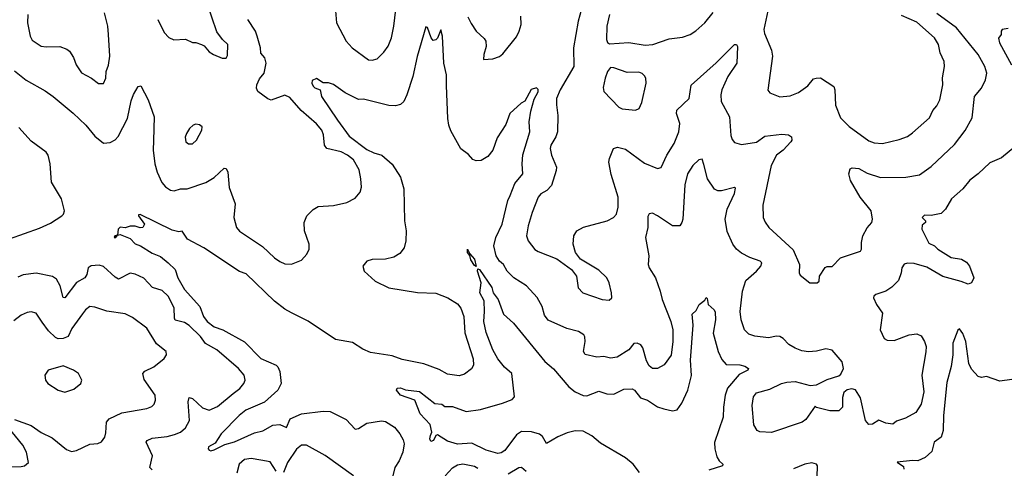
# Model space of a CAD drawing. Extents: x 1468344 to 1613994, y 525695 to 643861.
# Tile 134 of 256: x 1533557 to 1539421, y 544860 to 547533. Entities that reach past the tile are written whole.
import ezdxf

# ---------------------------------------------------------------- set-up
doc = ezdxf.new("R2010")
doc.units = 0

msp = doc.modelspace()

# ---------------------------------------------------------------- linework, layer by layer
at = {"layer": '0CON10XD'}
for points in [[(1534380, 547535), (1534417.3, 547457.3), (1534445, 547426.7), (1534475, 547413.8), (1534545, 547416.2), (1534585, 547396.7), (1534605, 547396.7), (1534640, 547385), (1534655, 547377.5), (1534685, 547342.5), (1534710, 547325), (1534763, 547303), (1534785.9, 547304.1), (1534795, 547320), (1534796.7, 547385), (1534764.4, 547414.4), (1534731.1, 547461.1), (1534671.4, 547635)], [(1533604.4, 547565), (1533603.5, 547515), (1533619.4, 547435), (1533630.7, 547410.7), (1533685, 547375.8), (1533715, 547370.6), (1533795, 547374.4), (1533837, 547357), (1533852.5, 547345), (1533877.6, 547307.6), (1533893.2, 547263.2), (1533925, 547216.2), (1533983.8, 547183.8), (1534025, 547152.5), (1534055, 547152.5), (1534070, 547185), (1534070.8, 547225), (1534085, 547262.5), (1534093.3, 547315), (1534086.2, 547445), (1534080.9, 547495), (1534061.1, 547575)], [(1535438, 547585), (1535442.5, 547515), (1535500.8, 547405), (1535536.2, 547365), (1535635, 547294), (1535655, 547291.2), (1535685, 547300), (1535725, 547338.8), (1535750.8, 547375), (1535770.6, 547425), (1535784.4, 547495), (1535796.2, 547593.8)], [(1536903.5, 547595), (1536882.5, 547525), (1536855.5, 547365.5), (1536856.5, 547255), (1536775.4, 547115), (1536753.8, 547063.8), (1536752.9, 547025), (1536762.6, 546962.6), (1536758.8, 546865), (1536749.5, 546835), (1536719.4, 546785), (1536715.6, 546765), (1536724.4, 546725), (1536754, 546655), (1536752, 546635), (1536724.6, 546545.4), (1536697.1, 546515), (1536661.2, 546495), (1536645, 546476.2), (1536608.5, 546385), (1536584.3, 546304.3), (1536575.6, 546245), (1536584.5, 546214.5), (1536624.3, 546164.3), (1536645, 546150.8), (1536755, 546108), (1536843.3, 546045), (1536873.3, 546005), (1536883.8, 545935), (1536910, 545905), (1537025, 545865.7), (1537068, 545862), (1537082.5, 545875), (1537081.2, 545905), (1537068, 545965), (1537054, 545995), (1537005, 546040), (1536896.8, 546106.8), (1536866.5, 546146.5), (1536852.9, 546195), (1536856.9, 546245), (1536875.8, 546275), (1536915, 546296.4), (1537055, 546334.4), (1537094, 546355), (1537111.4, 546375), (1537120.5, 546415), (1537120.4, 546475), (1537079.7, 546610.3), (1537066.5, 546685), (1537069.1, 546705), (1537093.8, 546765), (1537116.4, 546773.6), (1537165, 546762.5), (1537278.3, 546678.3), (1537355, 546646), (1537377, 546653), (1537411.5, 546725), (1537455.4, 546795), (1537481.8, 546865), (1537487.5, 546915), (1537468.1, 546975), (1537470, 546995), (1537545, 547063.8), (1537556.2, 547143.8), (1537704.7, 547275.3), (1537815, 547385.8), (1537825, 547386.2), (1537832.5, 547372.5), (1537827.8, 547275), (1537775.3, 547195), (1537738.4, 547115), (1537732.1, 547085), (1537734.7, 547044.7), (1537784.7, 546955), (1537792.8, 546842.8), (1537799.7, 546819.7), (1537815, 546800.8), (1537855, 546790), (1537945, 546803.8), (1537995, 546838.9), (1538095, 546850.4), (1538135, 546847.3), (1538153.3, 546835), (1538155.5, 546815), (1538149.4, 546805), (1538103.8, 546756.2), (1538064.4, 546725), (1538032.7, 546665), (1537982.8, 546427.2), (1537985.7, 546355), (1537996.6, 546326.6), (1538019.4, 546295), (1538162.7, 546162.7), (1538201.4, 546075), (1538200, 546025), (1538205, 546010), (1538262.5, 545965), (1538305.7, 545964.3), (1538317.5, 545975), (1538321.1, 546005), (1538355, 546056.2), (1538365, 546062), (1538395, 546062), (1538445.8, 546114.2), (1538565, 546153.3), (1538571.2, 546165), (1538570, 546205), (1538577.5, 546245), (1538605, 546293.3), (1538632, 546325), (1538636.2, 546345), (1538628, 546395), (1538563.5, 546475), (1538505.8, 546575), (1538494.2, 546615), (1538502.5, 546645), (1538515, 546651.2), (1538555, 546647.1), (1538605, 546617.8), (1538683.7, 546593.7), (1538835, 546594.5), (1538915, 546609.4), (1538985, 546658.6), (1539125, 546789.2), (1539187.4, 546872.6), (1539229.2, 546949.2), (1539244.3, 547075), (1539284.3, 547125), (1539310, 547175), (1539316.7, 547215), (1539305.7, 547255), (1539264.4, 547325), (1539137.1, 547485), (1539019.3, 547569.3)], [(1537070, 547565), (1537054.4, 547495), (1537050.8, 547415), (1537057.7, 547397.7), (1537069.3, 547389.3), (1537185, 547398.1), (1537281.7, 547381.7), (1537327.5, 547385), (1537425, 547418.9), (1537505, 547430), (1537550, 547445), (1537583.4, 547466.6), (1537637.5, 547515), (1537687, 547577)], [(1538012.2, 547585), (1537989.7, 547475), (1537991.8, 547451.8), (1538035, 547351.2), (1538040.8, 547315), (1538012.7, 547112.7), (1538025, 547096.7), (1538085, 547074), (1538145, 547080), (1538195, 547100), (1538250.3, 547139.7), (1538285, 547180), (1538300, 547185), (1538325.9, 547185.9), (1538405.5, 547135.5), (1538412.5, 547115), (1538414.7, 547024.7), (1538445, 546948.8), (1538497.2, 546897.2), (1538615, 546810.6), (1538645, 546799.4), (1538695.5, 546794.5), (1538795, 546818.6), (1538845, 546837.1), (1538875, 546858.6), (1538975, 546947.5), (1538995, 546992), (1539019.5, 547020.5), (1539036.4, 547055), (1539054.5, 547145), (1539053.6, 547186.4), (1539064.4, 547255), (1539061.9, 547285), (1539038.1, 547335), (1539029.4, 547385), (1539005.3, 547425.3), (1538899.4, 547519.4), (1538808.3, 547558.3)], [(1533525, 547228), (1533595, 547172.9), (1533708.8, 547108.8), (1533755.7, 547075), (1533875, 546975.6), (1533949.5, 546905), (1534005, 546838.5), (1534055, 546797.8), (1534095, 546800.6), (1534125, 546818.1), (1534142.1, 546837.9), (1534198.9, 546945), (1534220.9, 547049.1), (1534235, 547086.7), (1534261.2, 547135), (1534278.1, 547138.1), (1534322, 547055), (1534358, 546955), (1534353.7, 546813.7), (1534352.1, 546755), (1534361.1, 546675), (1534374.4, 546625), (1534402.8, 546562.8), (1534425, 546537.5), (1534455, 546517.1), (1534476.8, 546513.2), (1534515, 546524.3), (1534555, 546525.6), (1534665, 546563.3), (1534715, 546591.9), (1534775, 546648.6), (1534786.9, 546646.9), (1534795.4, 546625.4), (1534804, 546534), (1534839.4, 546435), (1534831.4, 546355), (1534847.5, 546295), (1534865, 546272.9), (1535001.8, 546181.8), (1535073.3, 546113.3), (1535105, 546092.9), (1535135, 546079.2), (1535175, 546076), (1535235, 546100.8), (1535267.5, 546135), (1535280, 546165), (1535280.6, 546195), (1535253.1, 546275), (1535250.6, 546325), (1535266, 546365), (1535305, 546402), (1535335, 546420.8), (1535425, 546425.8), (1535505, 546444.2), (1535555, 546468.8), (1535584.4, 546505.6), (1535591.9, 546535), (1535589.4, 546585), (1535577.8, 546637.8), (1535545, 546697.1), (1535509.2, 546725), (1535471.2, 546745), (1535385, 546765.4), (1535372.4, 546785), (1535367, 546847), (1535356.5, 546875), (1535325, 546913.3), (1535233, 546993), (1535165, 547068.6), (1535135, 547082.5), (1535055, 547053.1), (1535035, 547061.1), (1534975, 547106.2), (1534967.1, 547125), (1534968.9, 547145), (1534985, 547180), (1535012.1, 547215), (1535023.9, 547275), (1535016.2, 547305), (1534993.4, 547333.4), (1534991.4, 547365), (1534971.6, 547435), (1534960.3, 547465), (1534916.1, 547535)], [(1536225, 547550), (1536245, 547511.2), (1536276, 547465), (1536322.1, 547422.1), (1536332, 547405), (1536335.9, 547374.1), (1536321.2, 547325), (1536320, 547295), (1536375, 547300), (1536415, 547313.8), (1536435, 547330), (1536515, 547431.2), (1536531.4, 547465), (1536542.9, 547505), (1536540.9, 547555)], [(1539484.2, 546775), (1539405, 546709.2), (1539335, 546679.2), (1539266.1, 546613.9), (1539215, 546576), (1539175, 546526.2), (1539105.8, 546465), (1539071.4, 546405), (1539045, 546378), (1538985, 546365.8), (1538945, 546368), (1538931.2, 546355), (1538952.5, 546335), (1538952.5, 546325), (1538931.7, 546308.3), (1538930.8, 546285), (1538971.5, 546201.5), (1539006.2, 546186.2), (1539025.6, 546165.6), (1539105, 546116), (1539165.6, 546105.6), (1539195, 546088.8), (1539213.8, 546065), (1539240, 545995), (1539225.9, 545964.1), (1539205, 545956.7), (1539165, 545973.3), (1539055, 546003.3), (1538959.1, 546059.1), (1538885, 546079.4), (1538845, 546083.1), (1538825, 546075.7), (1538811.4, 546055), (1538806.9, 546025), (1538791.7, 545978.3), (1538750.9, 545939.1), (1538715, 545915.5), (1538656.7, 545895), (1538643.3, 545885), (1538641.2, 545875), (1538660, 545835), (1538696, 545785), (1538680.8, 545685), (1538705, 545633.3), (1538723.1, 545623.1), (1538765, 545620.6), (1538855, 545655.6), (1538900.5, 545660.5), (1538925, 545650), (1538946, 545615), (1538955.7, 545585), (1538954.2, 545554.2), (1538930, 545415), (1538941.2, 545315), (1538925, 545241.2), (1538895, 545192), (1538831.7, 545158.3), (1538778.8, 545141.2), (1538756.6, 545123.4), (1538715, 545129.4), (1538674.1, 545145.9), (1538635, 545122.5), (1538615, 545120), (1538594.2, 545145), (1538565, 545280), (1538535, 545327.5), (1538513, 545333), (1538485, 545326.7), (1538465, 545312.5), (1538457.7, 545282.3), (1538458.1, 545225), (1538435, 545202.9), (1538381.3, 545201.3), (1538303, 545223), (1538295, 545230), (1538239.1, 545150.9), (1538216.7, 545135), (1538035, 545074), (1537965, 545076.2), (1537950, 545085), (1537929.7, 545119.7), (1537918.6, 545235), (1537927.1, 545285), (1537945, 545308.6), (1538025, 545331.1), (1538093.8, 545365), (1538126.3, 545373.7), (1538175, 545376.7), (1538265, 545354.2), (1538302.7, 545357.3), (1538365, 545388), (1538435, 545410), (1538448.3, 545421.7), (1538463.3, 545455), (1538456.2, 545495), (1538395, 545563.3), (1538358.3, 545571.7), (1538302.4, 545557.6), (1538254.6, 545554.6), (1538215, 545559.6), (1538175, 545576.5), (1538138.1, 545598.1), (1538103.9, 545633.9), (1538085, 545644.5), (1538065, 545646.4), (1538016.4, 545636.4), (1537935, 545646.7), (1537899.8, 545659.8), (1537873.1, 545685), (1537853.8, 545743.8), (1537847.1, 545795), (1537860.8, 545915), (1537881.7, 545978.3), (1537945.6, 546035), (1537971.4, 546065), (1537977.5, 546085), (1537966.7, 546095), (1537905.3, 546115.3), (1537855, 546141.1), (1537826.9, 546165), (1537805, 546195.8), (1537770.8, 546270.8), (1537757.5, 546345), (1537771.1, 546405), (1537815, 546498), (1537819.7, 546529.7), (1537815, 546533.8), (1537737.4, 546512.6), (1537713.8, 546513.8), (1537695, 546522.9), (1537653.3, 546585), (1537630.8, 546670.8), (1537621.2, 546701.2), (1537601.7, 546698.3), (1537565, 546664), (1537535, 546613.8), (1537518.3, 546548.3), (1537505.7, 546344.3), (1537501.2, 546325), (1537487.5, 546305), (1537445, 546304), (1537356.2, 546365), (1537325, 546380), (1537305, 546376.7), (1537298.8, 546361.2), (1537297.1, 546295), (1537283.3, 546235), (1537303.6, 546125), (1537300.6, 546075), (1537306.4, 546055), (1537343.8, 545995), (1537372.2, 545915), (1537383.1, 545865), (1537435.4, 545735), (1537446.2, 545685), (1537447.5, 545615), (1537436.1, 545533.9), (1537394.3, 545475.7), (1537355, 545454.2), (1537326.1, 545453.9), (1537305, 545470), (1537289.7, 545500.3), (1537268.2, 545578.2), (1537255.8, 545595), (1537234.5, 545605.5), (1537215, 545604.3), (1537185, 545566.7), (1537115, 545521.1), (1537075, 545516.9), (1537035, 545525.6), (1536995, 545521.1), (1536925, 545538.8), (1536914.2, 545555), (1536924.3, 545615), (1536923, 545643), (1536915.8, 545655), (1536885, 545674.5), (1536815, 545693.1), (1536703.3, 545743.3), (1536683.3, 545773.3), (1536667.9, 545825), (1536637.7, 545877.7), (1536575, 545946.7), (1536500, 545995), (1536459.1, 546035), (1536438.5, 546075), (1536414.6, 546095), (1536395.4, 546125), (1536381.3, 546185), (1536393.3, 546235), (1536429.7, 546315), (1536464.7, 546455), (1536478.2, 546485), (1536505, 546557.1), (1536554.2, 546615), (1536548.5, 546675), (1536553.1, 546726.9), (1536594.3, 546864.3), (1536591.9, 546925), (1536601.3, 546988.7), (1536620, 547060), (1536645, 547103.3), (1536645, 547117.5), (1536635, 547126.7), (1536603.1, 547116.9), (1536565, 547047.5), (1536543.6, 547036.4), (1536475, 546973.8), (1536451.3, 546908.7), (1536401.4, 546828.6), (1536375.4, 546755), (1536345, 546717.5), (1536305, 546694), (1536275, 546692), (1536255, 546700), (1536229.7, 546729.7), (1536185, 546764.2), (1536125, 546870), (1536112.2, 546905), (1536106.5, 546945), (1536098, 547142), (1536098.9, 547205), (1536081.9, 547275), (1536075.3, 547434.7), (1536065, 547472.5), (1536045, 547423.3), (1536035, 547412.5), (1536018.3, 547408.3), (1536006.7, 547425), (1535985, 547487.5), (1535975, 547490), (1535924.2, 547314.2), (1535897.8, 547195), (1535863.1, 547085), (1535843.6, 547046.4), (1535825, 547028.6), (1535795, 547019.4), (1535755, 547021.1), (1535605, 547058.8), (1535575, 547056.7), (1535495, 547097.5), (1535425, 547146.7), (1535396.4, 547156.4), (1535365, 547157.5), (1535325, 547182.5), (1535298.3, 547171.7), (1535295.8, 547155), (1535305, 547137.5), (1535315, 547126.9), (1535346.7, 547115), (1535353.5, 547075), (1535450, 546935), (1535519.1, 546839.1), (1535625, 546760), (1535665, 546739.5), (1535714.4, 546725), (1535775, 546671.4), (1535824.6, 546594.6), (1535845.3, 546525.3), (1535849.1, 546335), (1535857.8, 546275), (1535856.9, 546215), (1535847.2, 546172.8), (1535820.3, 546139.7), (1535785, 546118.6), (1535735, 546106.7), (1535656, 546104), (1535625, 546093.3), (1535601.2, 546065), (1535607.5, 546035), (1535674.3, 545975), (1535755, 545935.5), (1535925, 545907.3), (1536035, 545903.8), (1536106.6, 545876.6)], [(1539445, 547480), (1539407.5, 547475), (1539402, 547465), (1539403.3, 547445), (1539387, 547423), (1539393.3, 547395), (1539463.8, 547265)], [(1537225, 546993.8), (1537245.8, 547004.2), (1537261.2, 547038.8), (1537287.5, 547155), (1537285.8, 547185), (1537278.7, 547198.7), (1537265, 547212.5), (1537245, 547220), (1537175, 547217.5), (1537095, 547246.9), (1537075, 547248.8), (1537057.1, 547225), (1537044.4, 547185.6), (1537031.2, 547128.8), (1537036.2, 547105), (1537125, 547012), (1537145, 547001.2), (1537225, 546993.8)], [(1533495, 546227.7), (1533675, 546290.9), (1533739.1, 546320.9), (1533807.5, 546365), (1533817.8, 546375), (1533822.9, 546395), (1533806.1, 546466.1), (1533746.9, 546565), (1533737.3, 546675), (1533725.3, 546725.3), (1533714.7, 546744.7), (1533625, 546809.6), (1533551.3, 546891.3)], [(1534562.7, 546792.7), (1534585, 546794), (1534608.8, 546815), (1534641.2, 546875), (1534642.5, 546895), (1534627.3, 546907.3), (1534605, 546910), (1534590, 546905), (1534568, 546885), (1534549.2, 546855), (1534542.7, 546832.7), (1534545.9, 546805.9), (1534562.7, 546792.7)], [(1536106.6, 545876.6), (1536165, 545840.6), (1536185, 545813.8), (1536201.5, 545765), (1536207.6, 545667.6), (1536257.5, 545512.5), (1536258.9, 545475), (1536248.3, 545451.7), (1536205, 545420), (1536175, 545411.1), (1536105, 545420.8), (1536055, 545447.9), (1535962.7, 545482.8), (1535835, 545508.5), (1535775, 545530), (1535645, 545550), (1535599.5, 545569.5), (1535538.7, 545608.7), (1535437.1, 545627.1), (1535275, 545736.5), (1535175, 545786.9), (1535135, 545808.2), (1535075, 545855.6), (1534905, 546018.6), (1534865, 546033.1), (1534652.8, 546172.8), (1534556.7, 546225), (1534525, 546273.3), (1534505, 546268.8), (1534465, 546279.2), (1534275, 546372.5), (1534265, 546370), (1534263.8, 546363.8), (1534300, 546315), (1534290, 546295), (1534275, 546292.5), (1534245, 546303.3), (1534215, 546303.3), (1534185, 546292.5), (1534155, 546296.7), (1534144, 546285), (1534140, 546250), (1534122.5, 546245), (1534120, 546235), (1534130, 546235), (1534140, 546250), (1534155, 546252.5), (1534215, 546230), (1534245, 546196.7), (1534276.1, 546186.1), (1534345, 546141.1), (1534395, 546122.7), (1534440.9, 546085), (1534481.9, 546045), (1534498.2, 545995), (1534538.5, 545925), (1534630, 545825), (1534652.3, 545765), (1534672.7, 545735), (1534715, 545703.3), (1534765.9, 545685.9), (1534895, 545614), (1534993.6, 545513.6), (1535084.7, 545474.7), (1535095, 545464), (1535105, 545436.7), (1535113.9, 545366.1), (1535094.2, 545325.8), (1535015.2, 545254.8), (1534904.1, 545205.9), (1534863.8, 545175), (1534755.7, 545065), (1534720.8, 545009.2), (1534681.9, 544988.1), (1534679.2, 544975), (1534685, 544968), (1534695, 544964.4), (1534715, 544970), (1534777.4, 545002.6), (1534835, 545017.5), (1534955, 545071.2), (1535005, 545082.5), (1535065, 545116.1), (1535105, 545120), (1535145, 545102.9), (1535167.3, 545155), (1535235, 545185.3), (1535365, 545200.9), (1535405, 545197.5), (1535500.9, 545150.8), (1535555, 545093.1), (1535575, 545097.5), (1535625, 545128.8), (1535712.2, 545142.2), (1535735, 545139.4), (1535788, 545105), (1535821.4, 545065), (1535840.3, 545030.3), (1535846.5, 545005), (1535837.7, 544955), (1535816.8, 544905), (1535790.4, 544865), (1535778.9, 544815)], [(1536275, 546063.3), (1536265, 546068), (1536242.8, 546102.8), (1536237, 546127), (1536224.2, 546145.8), (1536223.6, 546166.4), (1536237.5, 546137.5), (1536265, 546105.8), (1536275, 546063.3)], [(1534827.5, 545305), (1534867.5, 545335), (1534892.5, 545365), (1534899.2, 545385), (1534894, 545415), (1534860, 545455), (1534730, 545565), (1534663, 545603), (1534633.8, 545645), (1534565, 545711.2), (1534537.8, 545727.8), (1534483.3, 545743.3), (1534478, 545755), (1534476.2, 545816.2), (1534441.5, 545885), (1534405, 545919.1), (1534347.5, 545937.5), (1534295, 545992.9), (1534245, 546016.9), (1534215, 546023.1), (1534145, 545986.9), (1534125, 545998.1), (1534055, 546063.3), (1534029.4, 546069.4), (1533982.7, 546067.3), (1533964, 546055), (1533955.6, 546015), (1533945, 545995.8), (1533895, 545967.5), (1533825, 545875.8), (1533815, 545876.7), (1533796.7, 545946.7), (1533775, 545987.5), (1533752.6, 546002.6), (1533655, 546021.8), (1533576.9, 546013.1), (1533545, 545999.2)], [(1537247.3, 544835), (1537210.6, 544885), (1537165, 544922.1), (1537015, 545008.7), (1536965, 545052.3), (1536911.7, 545081.7), (1536865, 545082.2), (1536818.2, 545071.8), (1536762.3, 545047.7), (1536695, 545007.1), (1536669.5, 545049.5), (1536653.5, 545063.5), (1536605, 545076.7), (1536545, 545080), (1536515, 545060), (1536445.4, 544965), (1536425, 544951.8), (1536405, 544947.5), (1536335, 544967.7), (1536248.8, 545008.8), (1536164.5, 545004.5), (1536105, 545021.2), (1536045, 545060), (1536034.2, 545055.8), (1536020.8, 545025), (1536005, 545018.8), (1535999.6, 545035), (1536003.1, 545055), (1536011.9, 545075), (1536001.7, 545121.7), (1535942.5, 545185), (1535910, 545265), (1535825, 545296.2), (1535800.8, 545325), (1535805, 545337.1), (1535825, 545338.9), (1535855, 545328.1), (1535937.1, 545317.1), (1536030, 545245), (1536071.7, 545241.7), (1536088.3, 545228.3), (1536135, 545227.5), (1536215, 545198), (1536300.3, 545209.7), (1536432.4, 545247.6), (1536489.7, 545270.3), (1536504.2, 545285.8), (1536487.7, 545425), (1536445, 545463.3), (1536405, 545513.1), (1536375.5, 545565), (1536335, 545670), (1536320.6, 545735), (1536325.6, 545794.4), (1536322.3, 545857.7), (1536297.1, 545905), (1536305.7, 545965), (1536283.1, 546035), (1536285, 546047.5), (1536295, 546043.8), (1536367.9, 545937.9), (1536377.1, 545905), (1536407.1, 545865), (1536438.7, 545778.7), (1536498, 545725), (1536685, 545495.6), (1536735, 545452.2), (1536828.2, 545345), (1536865, 545316.2), (1536913.6, 545293.6), (1536935, 545291.2), (1537005, 545320), (1537052.9, 545302.9), (1537095, 545301.6), (1537155, 545331.1), (1537205, 545333.5), (1537218.9, 545325), (1537255, 545280.4), (1537295, 545265.3), (1537355, 545226.1), (1537393.5, 545213.5), (1537445, 545201.6), (1537471.9, 545208.1), (1537501.3, 545248.7), (1537536.2, 545325), (1537557.6, 545412.4), (1537551.6, 545505), (1537566.9, 545713.1), (1537562.4, 545777.6), (1537585, 545800), (1537602.9, 545835), (1537637.6, 545862.4), (1537645, 545878), (1537651.2, 545871.2), (1537656.3, 545836.3), (1537692.5, 545805), (1537699.4, 545789.4), (1537700.8, 545745), (1537687.3, 545665), (1537716.1, 545555), (1537737.7, 545507.7), (1537765, 545478.1), (1537845, 545476.4), (1537875, 545468.6), (1537896.7, 545455), (1537893.3, 545445), (1537841.9, 545418.1), (1537773, 545337), (1537758.4, 545295), (1537748.9, 545225), (1537745.9, 545165), (1537694.5, 545014.5), (1537696.7, 544975), (1537708.6, 544928.6), (1537722.2, 544905), (1537744.3, 544885), (1537743.1, 544875), (1537661.9, 544848.1)], [(1533525, 545151.2), (1533625, 545114.3), (1533685, 545073.1), (1533750.6, 545040.6), (1533835, 544971.9), (1533865, 544960), (1533895, 544965.6), (1533975, 545003.5), (1534022.1, 545007.9), (1534043.2, 545016.8), (1534064.2, 545045), (1534068.7, 545071.3), (1534072.9, 545135), (1534090, 545155), (1534165, 545190.4), (1534313.2, 545216.8), (1534342.7, 545227.3), (1534357.3, 545242.7), (1534366.2, 545265), (1534364, 545295), (1534298.1, 545388.1), (1534289.2, 545425), (1534301.3, 545438.7), (1534356, 545465), (1534416.7, 545515), (1534431.2, 545535), (1534428.8, 545555), (1534372.1, 545602.1), (1534314, 545695), (1534228.1, 545758.1), (1534185, 545780), (1534075, 545795.6), (1534005, 545819.4), (1533975, 545823.1), (1533949.4, 545805), (1533929.9, 545780.1), (1533867.6, 545692.4), (1533845, 545644.3), (1533815, 545632.7), (1533785, 545631.1), (1533769.1, 545639.2), (1533728.8, 545678.8), (1533690.4, 545730.4), (1533655, 545783.3), (1533625, 545792), (1533601.2, 545788.8), (1533565, 545772), (1533522.2, 545737.8)], [(1539465, 545388.8), (1539395, 545380), (1539315, 545406.2), (1539285, 545400), (1539265, 545406.2), (1539225, 545450), (1539210, 545485), (1539190.9, 545615), (1539175, 545662.5), (1539155, 545690), (1539145, 545682.5), (1539114, 545606), (1539113.8, 545535), (1539104, 545466), (1539079.2, 545370.8), (1539059.6, 545175), (1539057.3, 545085), (1539045.6, 545045), (1539002.9, 545015), (1538989.7, 544960.3), (1538950, 544925), (1538905, 544903.3), (1538875, 544906.2), (1538782.9, 544897.1), (1538820, 544870), (1538822, 544855)], [(1533825, 545314), (1533878.3, 545331.7), (1533920, 545365), (1533926.7, 545385), (1533906.7, 545425), (1533877.5, 545445), (1533815, 545470.8), (1533725.9, 545444.1), (1533706.7, 545415), (1533711.2, 545385), (1533723.8, 545365), (1533785, 545326.2), (1533825, 545314)], [(1534345, 544851.2), (1534331.9, 544865), (1534346.9, 544935), (1534310, 545015), (1534316.7, 545025), (1534345, 545039.4), (1534435, 545048.8), (1534478.8, 545061.2), (1534514, 545076), (1534545, 545101.1), (1534568.9, 545145), (1534560.3, 545255), (1534565, 545282.5), (1534585, 545276.2), (1534645, 545219.2), (1534685, 545206.2), (1534735, 545227.1), (1534827.5, 545305)], [(1533388.8, 544865), (1533565, 544870.4), (1533585, 544875.3), (1533609.5, 544895), (1533596.2, 544955), (1533575, 544997.5), (1533488.8, 545105)], [(1535543.8, 544815), (1535375, 544936.7), (1535265, 544998.1), (1535235, 544997.5), (1535205, 544974), (1535151.2, 544895), (1535127.5, 544835)], [(1535085, 544842.2), (1535047.5, 544897.5), (1534992.2, 544907.8), (1534935, 544917.8), (1534895, 544911.4), (1534864.6, 544885.4), (1534849.4, 544830.6)], [(1536090, 544815), (1536135, 544862.9), (1536165, 544879.6), (1536195, 544886.7), (1536265, 544871.8), (1536285, 544859.6)], [(1538304.4, 544745.6), (1538308, 544875), (1538303.3, 544885), (1538275, 544893.1), (1538233.3, 544885), (1538165, 544855.7)], [(1536465, 544827.3), (1536530, 544865), (1536545, 544865.8), (1536573.7, 544843.7)]]:
    msp.add_lwpolyline(points, dxfattribs=at)

doc.saveas('drawing.dxf')
